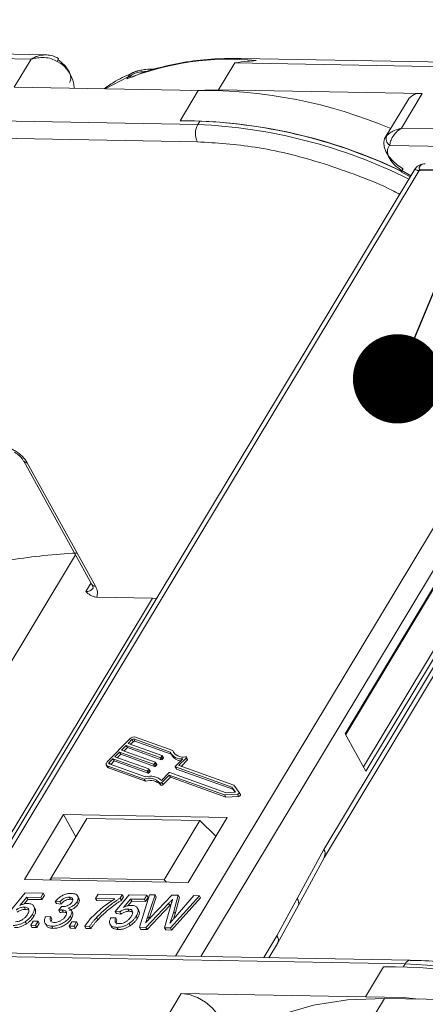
# Model space of a CAD drawing. Header units: millimetres. Extents: x 8853 to 11418, y 45 to 1005.
# Tile 106 of 256: x 9575 to 9598, y 795 to 850. Entities that reach past the tile are written whole.
import ezdxf

# ---------------------------------------------------------------- set-up
doc = ezdxf.new("R2010")
doc.units = ezdxf.units.MM
doc.styles.get("Standard").update_dxf_attribs({"font": '仿宋_GB2312_0.TTF', "width": 0.8})
doc.dimstyles.new('ISO-25.1', dxfattribs={"dimtxt": 6, "dimasz": 5, "dimexe": 3.5, "dimexo": 0.625, "dimgap": 1.5, "dimtad": 1, "dimtoh": 1, "dimdsep": 46, "dimtxsty": 'Standard', "dimcen": 2.5, "dimadec": 0, "dimazin": 0, "dimtfac": 1, "dimtmove": 0, "dimatfit": 3, "dimfxl": 0, "dimarcsym": 0})

msp = doc.modelspace()

# ---------------------------------------------------------------- linework, layer by layer
at = {"color": 7, "linetype": 'Continuous', "lineweight": 15}
for p, q in [((9576.287, 848.142), (9547.752, 848.666)), ((9547.394, 848.419), (9575.476, 847.904)), ((9575.476, 847.904), (9574.53, 846.333)), ((9585.982, 846.184), (9586.892, 847.695)), ((9586.892, 847.695), (9614.974, 847.18)), ((9615.785, 847.418), (9587.249, 847.941)), ((9582.394, 847.346), (9582.366, 847.347)), ((9580.911, 846.917), (9579.628, 846.239)), ((9580.838, 846.797), (9580.911, 846.917)), ((9580.987, 846.86), (9581.034, 846.939)), ((9574.53, 846.333), (9584.844, 846.144)), ((9584.844, 846.144), (9583.825, 844.452)), ((9584.441, 846.151), (9585.982, 846.184)), ((9585.982, 846.184), (9597.398, 845.974)), ((9596.234, 844.041), (9597.398, 845.974)), ((9596.601, 845.631), (9595.327, 843.516)), ((9584.818, 844.25), (9556.736, 844.765)), ((9584.927, 844.431), (9583.825, 844.452)), ((9584.927, 844.431), (9584.818, 844.25)), ((9624.315, 843.526), (9596.234, 844.041)), ((9584.8, 843.273), (9568.117, 843.579)), ((9595.415, 843.628), (9595.327, 843.516)), ((9601.408, 842.968), (9595.581, 843.075)), ((9597.495, 842.033), (9597.562, 842.039)), ((9596.987, 841.742), (9570.593, 797.911)), ((9597.235, 841.663), (9570.885, 797.906)), ((9596.225, 841.598), (9596.724, 841.305)), ((9596.262, 841.668), (9596.765, 841.373)), ((9600.48, 841.604), (9597.235, 841.663)), ((9600.525, 841.664), (9597.28, 841.723)), ((9583.58, 797.673), (9609.931, 841.43)), ((9611.312, 841.355), (9584.991, 797.647)), ((9593.079, 810.123), (9608.892, 836.38)), ((9593.108, 810.072), (9608.898, 836.293)), ((9609.841, 834.412), (9594.101, 808.275)), ((9610.048, 834.29), (9594.236, 808.032)), ((9591.878, 803.646), (9609.911, 833.592)), ((9591.913, 803.214), (9609.946, 833.159)), ((9575.065, 825.391), (9578.888, 818.479)), ((9575.261, 825.298), (9579.084, 818.386)), ((9564.042, 797.028), (9577.965, 820.148)), ((9578.838, 818.57), (9578.549, 818.091)), ((9579.156, 817.774), (9582.287, 817.716)), ((9582.287, 817.716), (9570.363, 797.916)), ((9582.508, 817.697), (9582.287, 817.716)), ((9594.236, 808.032), (9593.079, 810.123)), ((9581.021, 809.831), (9579.747, 808.544)), ((9581.125, 809.793), (9580.913, 809.579)), ((9580.913, 809.579), (9582.812, 808.899)), ((9581.054, 809.529), (9581.194, 809.67)), ((9581.194, 809.67), (9581.125, 809.793)), ((9583.276, 809.096), (9581.231, 809.828)), ((9581.231, 809.828), (9581.299, 809.705)), ((9581.299, 809.705), (9583.331, 808.977)), ((9583.415, 809.191), (9581.337, 809.935)), ((9580.436, 809.096), (9580.17, 808.828)), ((9580.311, 808.778), (9580.504, 808.973)), ((9582.335, 808.416), (9580.436, 809.096)), ((9580.504, 808.973), (9580.436, 809.096)), ((9580.504, 808.973), (9582.403, 808.293)), ((9580.807, 809.472), (9580.542, 809.204)), ((9580.542, 809.204), (9582.441, 808.523)), ((9580.682, 809.153), (9580.875, 809.348)), ((9582.706, 808.791), (9580.807, 809.472)), ((9580.875, 809.348), (9580.807, 809.472)), ((9580.875, 809.348), (9582.774, 808.668)), ((9583.312, 809.011), (9583.38, 808.888)), ((9583.415, 809.191), (9583.483, 809.068)), ((9583.483, 809.068), (9583.494, 809.031)), ((9579.851, 808.435), (9581.896, 807.702)), ((9580.064, 808.721), (9579.852, 808.507)), ((9579.852, 808.507), (9579.902, 808.416)), ((9579.939, 808.403), (9580.132, 808.598)), ((9581.963, 808.041), (9580.064, 808.721)), ((9580.132, 808.598), (9580.064, 808.721)), ((9580.132, 808.598), (9582.032, 807.918)), ((9580.17, 808.828), (9582.069, 808.148)), ((9582.403, 808.293), (9582.335, 808.416)), ((9582.44, 808.487), (9582.387, 808.434)), ((9582.456, 808.31), (9582.387, 808.434)), ((9582.509, 808.364), (9582.44, 808.487)), ((9582.518, 808.393), (9582.45, 808.516)), ((9582.774, 808.668), (9582.706, 808.791)), ((9582.812, 808.862), (9582.759, 808.809)), ((9582.827, 808.685), (9582.759, 808.809)), ((9582.88, 808.739), (9582.812, 808.862)), ((9582.89, 808.768), (9582.821, 808.891)), ((9582.827, 808.685), (9582.88, 808.739)), ((9583.566, 808.302), (9583.976, 808.716)), ((9583.777, 808.372), (9584.161, 808.759)), ((9584.229, 808.636), (9583.891, 808.294)), ((9584.161, 808.759), (9584.229, 808.636)), ((9584.248, 808.694), (9584.179, 808.818)), ((9579.691, 808.37), (9579.759, 808.247)), ((9579.745, 808.327), (9581.823, 807.583)), ((9579.813, 808.204), (9579.745, 808.327)), ((9581.891, 807.46), (9579.813, 808.204)), ((9582.032, 807.918), (9581.963, 808.041)), ((9582.069, 808.112), (9582.016, 808.058)), ((9582.084, 807.935), (9582.016, 808.058)), ((9582.069, 808.112), (9582.137, 807.989)), ((9582.147, 808.018), (9582.078, 808.141)), ((9582.084, 807.935), (9582.137, 807.989)), ((9582.456, 808.31), (9582.509, 808.364)), ((9582.784, 807.512), (9583.194, 807.927)), ((9583.247, 807.944), (9586.404, 806.813)), ((9583.557, 808.273), (9583.625, 808.149)), ((9586.722, 807.135), (9583.566, 808.266)), ((9583.634, 808.142), (9583.566, 808.266)), ((9583.634, 808.142), (9586.79, 807.012)), ((9586.849, 807.235), (9583.776, 808.335)), ((9583.777, 808.372), (9583.802, 808.326)), ((9581.823, 807.583), (9581.891, 807.46)), ((9582.686, 807.373), (9582.755, 807.249)), ((9582.809, 807.394), (9583.22, 807.809)), ((9582.877, 807.271), (9582.809, 807.394)), ((9583.288, 807.685), (9582.877, 807.271)), ((9583.22, 807.809), (9586.319, 806.699)), ((9583.22, 807.809), (9583.288, 807.685)), ((9586.387, 806.575), (9583.288, 807.685)), ((9586.404, 806.813), (9586.933, 806.842)), ((9586.933, 806.842), (9586.722, 807.135)), ((9586.79, 807.012), (9586.722, 807.135)), ((9586.79, 807.012), (9586.913, 806.841)), ((9586.849, 807.235), (9587.136, 806.836)), ((9587.206, 806.71), (9587.138, 806.833)), ((9586.319, 806.699), (9587.038, 806.737)), ((9586.319, 806.699), (9586.387, 806.575)), ((9587.107, 806.614), (9586.387, 806.575)), ((9587.038, 806.737), (9587.107, 806.614)), ((9575.111, 801.964), (9577.295, 805.59)), ((9576.595, 802.059), (9578.596, 805.383)), ((9577.295, 805.59), (9586.464, 805.422)), ((9577.977, 804.355), (9577.295, 805.59)), ((9578.596, 805.383), (9584.944, 805.266)), ((9584.944, 805.266), (9582.942, 801.943)), ((9586.464, 805.422), (9584.28, 801.796)), ((9585.838, 804.382), (9584.944, 805.266)), ((9590.384, 800.889), (9591.878, 803.646)), ((9590.456, 800.524), (9591.913, 803.213)), ((9584.28, 801.796), (9575.111, 801.964)), ((9576.522, 801.938), (9576.595, 802.059)), ((9576.605, 801.937), (9576.595, 802.059)), ((9576.595, 802.059), (9582.942, 801.943)), ((9582.942, 801.943), (9583.068, 801.818)), ((9574.376, 800.281), (9575.153, 801.207)), ((9575.235, 800.97), (9574.844, 800.503)), ((9575.303, 800.847), (9575.089, 800.591)), ((9575.153, 801.207), (9576.157, 801.188)), ((9576.017, 800.956), (9575.235, 800.97)), ((9575.303, 800.847), (9575.235, 800.97)), ((9576.085, 800.832), (9575.303, 800.847)), ((9576.157, 801.188), (9576.017, 800.956)), ((9576.085, 800.832), (9576.017, 800.956)), ((9576.225, 801.065), (9576.085, 800.832)), ((9576.225, 801.065), (9576.157, 801.188)), ((9576.833, 800.729), (9577.09, 800.701)), ((9576.833, 800.729), (9576.901, 800.606)), ((9577.158, 800.578), (9577.09, 800.701)), ((9577.682, 800.85), (9577.614, 800.973)), ((9578.124, 800.587), (9578.056, 800.711)), ((9578.155, 800.912), (9578.087, 801.035)), ((9579.094, 800.899), (9579.234, 801.132)), ((9580.179, 800.879), (9579.094, 800.899)), ((9579.162, 800.776), (9579.094, 800.899)), ((9580.007, 800.76), (9579.162, 800.776)), ((9579.234, 801.132), (9580.59, 801.107)), ((9580.189, 800.174), (9580.966, 801.1)), ((9580.59, 801.107), (9580.477, 800.919)), ((9580.545, 800.795), (9580.477, 800.919)), ((9580.658, 800.983), (9580.545, 800.795)), ((9580.658, 800.983), (9580.59, 801.107)), ((9581.048, 800.863), (9580.657, 800.396)), ((9581.116, 800.74), (9580.902, 800.484)), ((9580.966, 801.1), (9581.97, 801.082)), ((9581.83, 800.849), (9581.048, 800.863)), ((9581.116, 800.74), (9581.048, 800.863)), ((9581.898, 800.726), (9581.116, 800.74)), ((9581.557, 799.28), (9582.116, 801.102)), ((9581.97, 801.082), (9581.83, 800.849)), ((9581.898, 800.726), (9581.83, 800.849)), ((9582.038, 800.958), (9581.898, 800.726)), ((9582.038, 800.958), (9581.97, 801.082)), ((9582.424, 801.097), (9582.02, 799.899)), ((9582.492, 800.973), (9582.088, 799.775)), ((9582.116, 801.102), (9582.424, 801.097)), ((9582.198, 799.85), (9583.361, 801.08)), ((9582.492, 800.973), (9582.424, 801.097)), ((9584.91, 801.051), (9583.285, 799.248)), ((9584.978, 800.928), (9583.353, 799.124)), ((9583.361, 801.08), (9583.72, 801.073)), ((9583.72, 801.073), (9583.476, 800.159)), ((9583.789, 800.949), (9583.544, 800.036)), ((9583.575, 799.877), (9584.602, 801.057)), ((9583.789, 800.949), (9583.72, 801.073)), ((9584.602, 801.057), (9584.91, 801.051)), ((9584.978, 800.928), (9584.91, 801.051)), ((9589.258, 798.811), (9590.384, 800.889)), ((9575.162, 800.285), (9575.093, 800.409)), ((9575.704, 800.323), (9575.635, 800.446)), ((9577.158, 800.578), (9576.901, 800.606)), ((9577.024, 800.232), (9577.178, 800.441)), ((9577.093, 800.109), (9577.024, 800.232)), ((9577.283, 800.13), (9577.215, 800.254)), ((9577.809, 800.097), (9577.741, 800.22)), ((9580.446, 800.146), (9580.189, 800.174)), ((9580.257, 800.051), (9580.189, 800.174)), ((9580.515, 800.023), (9580.446, 800.146)), ((9580.975, 800.179), (9580.906, 800.302)), ((9581.517, 800.216), (9581.449, 800.339)), ((9583.185, 800.621), (9581.91, 799.273)), ((9583.253, 800.498), (9581.978, 799.15)), ((9582.957, 799.254), (9583.349, 800.648)), ((9583.185, 800.621), (9583.253, 800.498)), ((9583.544, 800.036), (9583.476, 800.159)), ((9589.293, 798.378), (9590.456, 800.524)), ((9575.144, 799.596), (9575.212, 799.473)), ((9575.455, 799.392), (9575.595, 799.624)), ((9575.63, 799.895), (9575.562, 800.018)), ((9575.595, 799.624), (9575.866, 799.619)), ((9575.866, 799.619), (9575.726, 799.387)), ((9575.866, 799.619), (9575.934, 799.496)), ((9576.287, 799.87), (9576.573, 799.888)), ((9576.641, 799.765), (9576.573, 799.888)), ((9576.641, 799.765), (9576.616, 799.645)), ((9577.617, 799.352), (9577.757, 799.584)), ((9577.747, 799.779), (9577.678, 799.902)), ((9577.757, 799.584), (9578.029, 799.579)), ((9578.029, 799.579), (9577.889, 799.347)), ((9578.097, 799.456), (9578.029, 799.579)), ((9579.212, 799.699), (9579.143, 799.822)), ((9579.938, 799.803), (9580.223, 799.821)), ((9580.292, 799.698), (9580.223, 799.821)), ((9580.515, 800.023), (9580.257, 800.051)), ((9581.375, 799.912), (9581.443, 799.788)), ((9582.088, 799.775), (9582.02, 799.899)), ((9582.088, 799.775), (9582.066, 799.71)), ((9575.726, 799.387), (9575.455, 799.392)), ((9575.523, 799.268), (9575.455, 799.392)), ((9575.794, 799.263), (9575.523, 799.268)), ((9575.794, 799.263), (9575.726, 799.387)), ((9575.934, 799.496), (9575.794, 799.263)), ((9576.266, 799.506), (9576.334, 799.382)), ((9576.706, 799.223), (9576.638, 799.346)), ((9577.889, 799.347), (9577.617, 799.352)), ((9577.686, 799.228), (9577.617, 799.352)), ((9577.957, 799.223), (9577.686, 799.228)), ((9577.889, 799.347), (9577.957, 799.223)), ((9578.097, 799.456), (9577.957, 799.223)), ((9578.753, 799.331), (9578.482, 799.336)), ((9578.55, 799.213), (9578.482, 799.336)), ((9578.821, 799.208), (9578.55, 799.213)), ((9578.821, 799.208), (9578.753, 799.331)), ((9579.91, 799.437), (9579.979, 799.313)), ((9580.356, 799.156), (9580.288, 799.279)), ((9581.025, 799.366), (9580.957, 799.49)), ((9581.91, 799.273), (9581.557, 799.28)), ((9581.625, 799.156), (9581.557, 799.28)), ((9581.978, 799.15), (9581.625, 799.156)), ((9581.978, 799.15), (9581.91, 799.273)), ((9583.285, 799.248), (9582.957, 799.254)), ((9583.025, 799.131), (9582.957, 799.254)), ((9583.353, 799.124), (9583.025, 799.131)), ((9583.353, 799.124), (9583.285, 799.248)), ((9589.258, 798.811), (9588.518, 797.583)), ((9596.725, 797.432), (9568.288, 797.954)), ((9588.81, 797.577), (9589.293, 798.378)), ((9568.357, 797.75), (9596.439, 797.235)), ((9595.229, 797.074), (9594.21, 795.382)), ((9596.439, 797.235), (9596.347, 797.081)), ((9583.895, 795.571), (9582.949, 794)), ((9594.21, 795.382), (9583.895, 795.571)), ((9594.365, 793.79), (9595.275, 795.301)), ((9595.275, 795.301), (9606.691, 795.092))]:
    msp.add_line(p, q, dxfattribs=at)
at = {"color": 7, "linetype": 'Continuous', "lineweight": 15, "flags": 128}
for points in [[(9595.327, 843.516), (9595.293, 843.45), (9595.242, 843.233), (9595.264, 842.988), (9595.358, 842.726), (9595.52, 842.459), (9595.742, 842.2), (9596.014, 841.96), (9596.323, 841.752)], [(9579.745, 808.327), (9579.717, 808.341), (9579.697, 808.361), (9579.685, 808.386), (9579.681, 808.414), (9579.685, 808.446), (9579.698, 808.479), (9579.719, 808.512), (9579.747, 808.544)], [(9579.852, 808.507), (9579.843, 808.496), (9579.836, 808.485), (9579.831, 808.474), (9579.83, 808.463), (9579.831, 808.454), (9579.835, 808.446), (9579.842, 808.439), (9579.851, 808.435)], [(9582.441, 808.523), (9582.445, 808.521), (9582.449, 808.518), (9582.451, 808.514), (9582.452, 808.509), (9582.451, 808.504), (9582.449, 808.498), (9582.445, 808.493), (9582.44, 808.487)], [(9582.812, 808.899), (9582.817, 808.896), (9582.82, 808.893), (9582.822, 808.889), (9582.823, 808.884), (9582.822, 808.879), (9582.82, 808.873), (9582.817, 808.868), (9582.812, 808.862)], [(9584.134, 808.835), (9584.15, 808.834), (9584.164, 808.831), (9584.175, 808.824), (9584.181, 808.814), (9584.183, 808.801), (9584.18, 808.788), (9584.172, 808.773), (9584.161, 808.759)], [(9582.069, 808.148), (9582.074, 808.146), (9582.077, 808.143), (9582.079, 808.138), (9582.08, 808.134), (9582.079, 808.128), (9582.077, 808.123), (9582.074, 808.117), (9582.069, 808.112)], [(9583.566, 808.266), (9583.561, 808.268), (9583.558, 808.271), (9583.555, 808.275), (9583.555, 808.28), (9583.556, 808.285), (9583.558, 808.291), (9583.561, 808.297), (9583.566, 808.302)], [(9583.776, 808.335), (9583.772, 808.338), (9583.768, 808.341), (9583.766, 808.345), (9583.766, 808.35), (9583.766, 808.355), (9583.769, 808.361), (9583.772, 808.366), (9583.777, 808.372)], [(9582.809, 807.394), (9582.794, 807.381), (9582.777, 807.371), (9582.758, 807.362), (9582.74, 807.358), (9582.722, 807.356), (9582.707, 807.358), (9582.695, 807.364), (9582.686, 807.373)], [(9582.877, 807.271), (9582.863, 807.258), (9582.845, 807.247), (9582.827, 807.239), (9582.808, 807.234), (9582.791, 807.233), (9582.775, 807.235), (9582.763, 807.24), (9582.755, 807.249)], [(9587.136, 806.836), (9587.141, 806.823), (9587.14, 806.808), (9587.132, 806.791), (9587.119, 806.775), (9587.102, 806.76), (9587.081, 806.749), (9587.059, 806.741), (9587.038, 806.737)], [(9587.206, 806.71), (9587.209, 806.7), (9587.208, 806.684), (9587.2, 806.668), (9587.187, 806.652), (9587.17, 806.637), (9587.149, 806.625), (9587.128, 806.617), (9587.107, 806.614)], [(9586.058, 793.445), (9586.143, 793.712), (9586.101, 794.052), (9585.925, 794.416), (9585.632, 794.773), (9585.246, 795.092), (9584.802, 795.345), (9584.338, 795.509), (9583.895, 795.571)], [(9595.275, 795.301), (9593.211, 795.227), (9591.303, 794.93), (9589.577, 794.413), (9588.058, 793.683), (9586.769, 792.753), (9585.729, 791.634), (9585.307, 791.01)], [(9594.21, 795.382), (9596.343, 795.343), (9597.216, 795.265)]]:
    msp.add_lwpolyline(points, dxfattribs=at)
at = {"color": 7, "linetype": 'Continuous', "lineweight": 15}
for centre, radius, start, end in [((9576.17, 848.292), 0.925, 326.0633, 337.3355), ((9576.134, 846.207), 1.762, 2.0744, 62.8877), ((9586.583, 832.408), 15.493, 84.4292, 111.7659), ((9587.249, 847.615), 0.327, 89.8951, 127.1291), ((9581.022, 846.645), 0.295, 87.6719, 112.1957), ((9585.133, 819.177), 26.968, 67.0935, 90.6124), ((9597.288, 845.134), 0.848, 82.5057, 144.0767), ((9583.882, 816.013), 28.438, 64.2332, 90.1132), ((9585.752, 843.744), 1.062, 151.5519, 206.3409), ((9583.45, 814.551), 29.73, 63.6325, 87.3632), ((9583.722, 815.462), 28.995, 64.4249, 87.6176), ((9595.811, 843.446), 0.436, 155.3078, 238.1517), ((9594.526, 842.777), 2.069, 325.2523, 330.3123), ((9596.602, 841.447), 0.406, 146.9839, 158.2086), ((9597.528, 841.489), 0.34, 136.6181, 149.3189), ((9575.238, 825.503), 0.206, 211.8422, 276.3228), ((9579.755, 785.926), 34.357, 92.8964, 98.9931), ((9579.066, 818.603), 0.217, 214.6412, 274.5718), ((9578.599, 818.525), 0.437, 263.4133, 322.2902), ((9581.272, 809.601), 0.34, 78.9635, 137.5954), ((9581.209, 809.717), 0.113, 78.9635, 137.5954), ((9581.277, 809.593), 0.113, 78.9635, 137.5954), ((9583.877, 809.369), 0.661, 204.4897, 278.6162), ((9583.978, 809.425), 0.61, 202.5352, 284.7309), ((9582.346, 808.472), 0.0567, 258.9635, 317.5954), ((9582.494, 808.385), 0.0259, 306.0985, 18.2971), ((9582.717, 808.847), 0.0567, 258.9635, 317.5954), ((9582.785, 808.724), 0.0567, 258.9635, 317.5954), ((9582.865, 808.76), 0.0259, 306.0985, 18.2971), ((9583.91, 809.235), 0.633, 213.2191, 265.8589), ((9584.198, 808.678), 0.0518, 306.1335, 18.2621), ((9579.841, 808.294), 0.0947, 210.1351, 252.8102), ((9581.974, 808.097), 0.0567, 258.9635, 317.5954), ((9582.042, 807.973), 0.0567, 258.9635, 317.5954), ((9582.122, 808.009), 0.0259, 306.0985, 18.2971), ((9582.414, 808.348), 0.0567, 258.9635, 317.5954), ((9583.236, 807.888), 0.0567, 78.9635, 137.5954), ((9583.638, 808.157), 0.0158, 210.1351, 252.8102), ((9582.1, 806.845), 0.788, 41.9984, 110.6072), ((9582.169, 806.722), 0.788, 41.9984, 110.6072), ((9582.171, 806.812), 0.931, 48.7648, 107.1347), ((9591.539, 803.401), 0.418, 333.0118, 35.868), ((9590.108, 800.646), 0.368, 340.6743, 41.4342), ((9588.924, 798.567), 0.414, 333.0028, 36.2022), ((9596.742, 797.102), 0.33, 92.3225, 156.2664), ((9595.525, 770.254), 26.821, 67.9389, 90.6329), ((9595.278, 768.725), 28.533, 67.6742, 87.6669)]:
    msp.add_arc(centre, radius, start, end, dxfattribs=at)
for points, knots in [([(9575.476, 847.904), (9575.6, 847.97), (9575.848, 848.103), (9576.116, 848.129), (9576.251, 848.142)], [0, 0, 0, 0, 0.501249, 1, 1, 1, 1]), ([(9577.023, 847.935), (9576.877, 848.007), (9576.642, 848.122), (9576.385, 848.137), (9576.289, 848.142)], [0, 0, 0, 0, 0.623427, 1, 1, 1, 1]), ([(9576.937, 847.775), (9576.835, 847.829), (9576.609, 847.946), (9576.096, 848.026), (9575.719, 847.952), (9575.476, 847.904)], [0, 0, 0, 0, 0.227067, 0.501595, 1, 1, 1, 1]), ([(9587.252, 847.935), (9586.753, 847.936), (9585.697, 847.937), (9584.173, 847.769), (9582.689, 847.45), (9581.668, 847.151), (9581.187, 846.916), (9581.124, 846.886)], [0, 0, 0, 0, 0.219947, 0.465711, 0.713304, 0.962915, 1, 1, 1, 1]), ([(9586.892, 847.695), (9586.9, 847.696), (9587.135, 847.728), (9587.531, 847.778), (9587.924, 847.813), (9588.087, 847.828)], [0, 0, 0, 0, 0.02044, 0.595757, 1, 1, 1, 1]), ([(9577.625, 846.592), (9577.649, 846.637), (9577.695, 846.727), (9577.704, 846.891), (9577.672, 847.068), (9577.611, 847.192), (9577.581, 847.254)], [0, 0, 0, 0, 0.250113, 0.500005, 0.750113, 1, 1, 1, 1]), ([(9581.246, 847.16), (9580.891, 847.007), (9580.288, 846.748), (9579.782, 846.388), (9579.574, 846.24)], [0, 0, 0, 0, 0.5882226, 1, 1, 1, 1]), ([(9580.911, 846.917), (9580.949, 846.966), (9581.029, 847.069), (9581.225, 847.172), (9581.384, 847.229), (9581.473, 847.244), (9581.492, 847.247)], [0, 0, 0, 0, 0.299181, 0.627004, 0.92065, 1, 1, 1, 1]), ([(9581.034, 846.939), (9581.04, 846.948), (9581.053, 846.967), (9581.092, 847.004), (9581.176, 847.06), (9581.36, 847.135), (9581.664, 847.204), (9581.894, 847.21), (9582.031, 847.213)], [0, 0, 0, 0, 0.033462, 0.06808, 0.146375, 0.290973, 0.580792, 1, 1, 1, 1]), ([(9582.366, 847.347), (9582.218, 847.342), (9581.991, 847.336), (9581.606, 847.287), (9581.397, 847.224), (9581.286, 847.191)], [0, 0, 0, 0, 0.470382, 0.719422, 1, 1, 1, 1]), ([(9595.415, 843.628), (9595.461, 843.669), (9595.553, 843.751), (9595.816, 843.913), (9596.067, 843.99), (9596.234, 844.041)], [0, 0, 0, 0, 0.250684, 0.500439, 1, 1, 1, 1]), ([(9596.234, 844.041), (9596.128, 843.963), (9595.947, 843.829), (9595.742, 843.565), (9595.61, 843.303), (9595.59, 843.148), (9595.581, 843.075)], [0, 0, 0, 0, 0.2927896, 0.5008698, 0.7654034, 1, 1, 1, 1]), ([(9596.135, 840.327), (9595.92, 840.443), (9595.085, 840.891), (9593.574, 841.466), (9591.078, 842.335), (9588.066, 843.065), (9585.867, 843.205), (9584.8, 843.273)], [0, 0, 0, 0, 0.057242, 0.221839, 0.386472, 0.702157, 1, 1, 1, 1]), ([(9595.567, 842.342), (9595.533, 842.413), (9595.464, 842.557), (9595.441, 842.757), (9595.471, 842.938), (9595.544, 843.029), (9595.581, 843.075)], [0, 0, 0, 0, 0.250098, 0.500005, 0.750098, 1, 1, 1, 1]), ([(9595.567, 842.342), (9595.606, 842.28), (9595.683, 842.155), (9595.848, 841.975), (9596.041, 841.808), (9596.188, 841.715), (9596.262, 841.668)], [0, 0, 0, 0, 0.249887, 0.499995, 0.749887, 1, 1, 1, 1]), ([(9597.495, 842.033), (9597.42, 842.02), (9597.282, 841.996), (9597.106, 841.897), (9597.031, 841.799), (9596.987, 841.742)], [0, 0, 0, 0, 0.3371786, 0.6161422, 1, 1, 1, 1]), ([(9597.28, 841.723), (9597.274, 841.724), (9597.262, 841.725), (9597.242, 841.734), (9597.218, 841.771), (9597.232, 841.854), (9597.291, 841.951), (9597.397, 842.024), (9597.509, 842.035), (9597.562, 842.039)], [0, 0, 0, 0, 0.018325, 0.038853, 0.090677, 0.251124, 0.500064, 0.763891, 1, 1, 1, 1]), ([(9597.235, 841.663), (9597.211, 841.664), (9597.159, 841.667), (9597.086, 841.685), (9597.004, 841.724), (9596.995, 841.734), (9596.989, 841.741)], [0, 0, 0, 0, 0.121457, 0.256772, 0.511771, 1, 1, 1, 1]), ([(9573.691, 826.244), (9573.831, 826.229), (9574.047, 826.206), (9574.357, 826.086), (9574.591, 825.963), (9574.81, 825.813), (9575.061, 825.595), (9575.182, 825.415), (9575.261, 825.298)], [0, 0, 0, 0, 0.2394429, 0.3696073, 0.4999999, 0.6301644, 0.7605571, 1, 1, 1, 1]), ([(9574.548, 825.891), (9574.644, 825.826), (9574.777, 825.736), (9574.925, 825.588), (9575.012, 825.483), (9575.047, 825.418), (9575.061, 825.393)], [0, 0, 0, 0, 0.423553, 0.587865, 0.842758, 1, 1, 1, 1]), ([(9578.884, 818.481), (9578.893, 818.466), (9578.927, 818.41), (9578.948, 818.335), (9578.951, 818.27), (9578.954, 818.265), (9578.943, 818.26), (9578.94, 818.258)], [0, 0, 0, 0, 0.08898, 0.335268, 0.588137, 0.891032, 1, 1, 1, 1]), ([(9578.549, 818.091), (9578.625, 818.017), (9578.742, 817.903), (9578.952, 817.795), (9579.091, 817.781), (9579.156, 817.774)], [0, 0, 0, 0, 0.49893, 0.767478, 1, 1, 1, 1]), ([(9576.833, 800.729), (9576.905, 800.809), (9577.026, 800.941), (9577.264, 801.084), (9577.481, 801.163), (9577.636, 801.183), (9577.716, 801.183), (9577.731, 801.183)], [0, 0, 0, 0, 0.317224, 0.527348, 0.737548, 0.948132, 1, 1, 1, 1]), ([(9577.614, 800.973), (9577.564, 800.971), (9577.476, 800.966), (9577.34, 800.914), (9577.215, 800.836), (9577.137, 800.759), (9577.097, 800.71), (9577.09, 800.701)], [0, 0, 0, 0, 0.26847, 0.468995, 0.669856, 0.940289, 1, 1, 1, 1]), ([(9577.682, 800.85), (9577.632, 800.847), (9577.545, 800.843), (9577.408, 800.791), (9577.283, 800.713), (9577.205, 800.635), (9577.165, 800.586), (9577.158, 800.578)], [0, 0, 0, 0, 0.26847, 0.468995, 0.669856, 0.940289, 1, 1, 1, 1]), ([(9577.216, 800.438), (9577.288, 800.443), (9577.399, 800.451), (9577.551, 800.505), (9577.651, 800.563), (9577.729, 800.632), (9577.762, 800.682), (9577.78, 800.708)], [0, 0, 0, 0, 0.355638, 0.546568, 0.693978, 0.841492, 1, 1, 1, 1]), ([(9578.056, 800.711), (9578.027, 800.67), (9577.964, 800.581), (9577.812, 800.465), (9577.665, 800.393), (9577.58, 800.366), (9577.55, 800.357)], [0, 0, 0, 0, 0.263792, 0.581099, 0.854542, 1, 1, 1, 1]), ([(9577.78, 800.708), (9577.797, 800.743), (9577.83, 800.809), (9577.813, 800.889), (9577.762, 800.944), (9577.691, 800.969), (9577.635, 800.972), (9577.614, 800.973)], [0, 0, 0, 0, 0.241872, 0.466389, 0.6563, 0.86642, 1, 1, 1, 1]), ([(9577.817, 800.819), (9577.795, 800.829), (9577.756, 800.847), (9577.704, 800.849), (9577.682, 800.85)], [0, 0, 0, 0, 0.579615, 1, 1, 1, 1]), ([(9577.731, 801.183), (9577.821, 801.172), (9577.968, 801.154), (9578.095, 801.048), (9578.13, 800.921), (9578.106, 800.802), (9578.067, 800.732), (9578.056, 800.711)], [0, 0, 0, 0, 0.31604, 0.521255, 0.727841, 0.918246, 1, 1, 1, 1]), ([(9578.153, 800.911), (9578.169, 800.873), (9578.201, 800.797), (9578.174, 800.678), (9578.135, 800.608), (9578.124, 800.587)], [0, 0, 0, 0, 0.41778, 0.825107, 1, 1, 1, 1]), ([(9578.482, 799.336), (9578.538, 799.417), (9578.701, 799.652), (9579.049, 800.021), (9579.553, 800.47), (9579.954, 800.732), (9580.179, 800.879)], [0, 0, 0, 0, 0.141221, 0.412473, 0.671456, 1, 1, 1, 1]), ([(9580.477, 800.919), (9580.428, 800.888), (9580.33, 800.828), (9580.139, 800.696), (9579.907, 800.521), (9579.637, 800.3), (9579.378, 800.067), (9579.222, 799.904), (9579.143, 799.822)], [0, 0, 0, 0, 0.096269, 0.192865, 0.391303, 0.591, 0.794748, 1, 1, 1, 1]), ([(9580.545, 800.795), (9580.496, 800.765), (9580.398, 800.704), (9580.207, 800.572), (9579.975, 800.398), (9579.705, 800.176), (9579.447, 799.943), (9579.29, 799.781), (9579.212, 799.699)], [0, 0, 0, 0, 0.096269, 0.192865, 0.391303, 0.591, 0.794748, 1, 1, 1, 1]), ([(9583.185, 800.621), (9583.203, 800.641), (9583.241, 800.68), (9583.296, 800.739), (9583.352, 800.798), (9583.389, 800.838), (9583.408, 800.857)], [0, 0, 0, 0, 0.249999, 0.4999982, 0.7499954, 1, 1, 1, 1]), ([(9583.408, 800.857), (9583.405, 800.847), (9583.399, 800.828), (9583.389, 800.789), (9583.376, 800.744), (9583.362, 800.694), (9583.353, 800.663), (9583.349, 800.648)], [0, 0, 0, 0, 0.139865, 0.279703, 0.559326, 0.779667, 1, 1, 1, 1]), ([(9575.093, 800.409), (9575.062, 800.408), (9574.998, 800.407), (9574.898, 800.388), (9574.801, 800.35), (9574.727, 800.313), (9574.671, 800.279), (9574.646, 800.262), (9574.633, 800.253)], [0, 0, 0, 0, 0.215669, 0.438311, 0.626337, 0.821904, 0.910592, 1, 1, 1, 1]), ([(9575.162, 800.285), (9575.13, 800.285), (9575.066, 800.284), (9574.967, 800.264), (9574.869, 800.227), (9574.795, 800.19), (9574.739, 800.156), (9574.714, 800.138), (9574.702, 800.129)], [0, 0, 0, 0, 0.215669, 0.438311, 0.626337, 0.821904, 0.910592, 1, 1, 1, 1]), ([(9574.844, 800.503), (9574.87, 800.514), (9574.921, 800.537), (9575.01, 800.57), (9575.11, 800.599), (9575.196, 800.612), (9575.257, 800.617), (9575.282, 800.617), (9575.294, 800.617)], [0, 0, 0, 0, 0.1682768, 0.3375977, 0.5743874, 0.8180629, 0.9087982, 1, 1, 1, 1]), ([(9575.282, 800.009), (9575.313, 800.067), (9575.363, 800.162), (9575.362, 800.281), (9575.315, 800.357), (9575.22, 800.4), (9575.138, 800.406), (9575.093, 800.409)], [0, 0, 0, 0, 0.283054, 0.463078, 0.644303, 0.80492, 1, 1, 1, 1]), ([(9575.346, 800.243), (9575.329, 800.253), (9575.279, 800.28), (9575.208, 800.283), (9575.162, 800.285)], [0, 0, 0, 0, 0.357746, 1, 1, 1, 1]), ([(9575.294, 800.617), (9575.37, 800.608), (9575.51, 800.593), (9575.627, 800.484), (9575.677, 800.343), (9575.649, 800.18), (9575.589, 800.067), (9575.562, 800.018)], [0, 0, 0, 0, 0.230657, 0.42536, 0.619117, 0.832995, 1, 1, 1, 1]), ([(9575.697, 800.319), (9575.712, 800.288), (9575.748, 800.208), (9575.717, 800.056), (9575.657, 799.944), (9575.63, 799.895)], [0, 0, 0, 0, 0.273405, 0.681413, 1, 1, 1, 1]), ([(9577.215, 800.254), (9577.203, 800.254), (9577.179, 800.254), (9577.144, 800.251), (9577.113, 800.247), (9577.083, 800.243), (9577.054, 800.238), (9577.034, 800.234), (9577.024, 800.232)], [0, 0, 0, 0, 0.197787, 0.396403, 0.546954, 0.697654, 0.848787, 1, 1, 1, 1]), ([(9577.283, 800.13), (9577.271, 800.13), (9577.247, 800.13), (9577.203, 800.126), (9577.161, 800.121), (9577.122, 800.114), (9577.102, 800.111), (9577.093, 800.109)], [0, 0, 0, 0, 0.197794, 0.396418, 0.697642, 0.848781, 1, 1, 1, 1]), ([(9577.178, 800.441), (9577.181, 800.441), (9577.187, 800.44), (9577.197, 800.439), (9577.206, 800.438), (9577.213, 800.438), (9577.216, 800.438)], [0, 0, 0, 0, 0.250087, 0.500185, 0.75003, 1, 1, 1, 1]), ([(9577.408, 799.909), (9577.429, 799.95), (9577.468, 800.027), (9577.462, 800.128), (9577.412, 800.203), (9577.324, 800.246), (9577.249, 800.251), (9577.215, 800.254)], [0, 0, 0, 0, 0.228302, 0.428376, 0.628316, 0.832201, 1, 1, 1, 1]), ([(9577.456, 800.083), (9577.433, 800.097), (9577.387, 800.125), (9577.318, 800.129), (9577.283, 800.13)], [0, 0, 0, 0, 0.497866, 1, 1, 1, 1]), ([(9577.55, 800.357), (9577.607, 800.336), (9577.714, 800.296), (9577.768, 800.168), (9577.749, 800.033), (9577.701, 799.944), (9577.678, 799.902)], [0, 0, 0, 0, 0.300181, 0.56656, 0.794468, 1, 1, 1, 1]), ([(9578.124, 800.587), (9578.095, 800.547), (9578.032, 800.457), (9577.88, 800.341), (9577.733, 800.27), (9577.648, 800.243), (9577.619, 800.233)], [0, 0, 0, 0, 0.2637922, 0.5810993, 0.8545416, 1, 1, 1, 1]), ([(9580.906, 800.302), (9580.875, 800.302), (9580.811, 800.301), (9580.711, 800.281), (9580.614, 800.244), (9580.54, 800.207), (9580.484, 800.173), (9580.459, 800.155), (9580.446, 800.146)], [0, 0, 0, 0, 0.215669, 0.438311, 0.626337, 0.821904, 0.910592, 1, 1, 1, 1]), ([(9580.975, 800.179), (9580.943, 800.178), (9580.88, 800.177), (9580.78, 800.157), (9580.682, 800.12), (9580.608, 800.083), (9580.553, 800.049), (9580.527, 800.031), (9580.515, 800.023)], [0, 0, 0, 0, 0.2156695, 0.4383106, 0.6263371, 0.8219039, 0.9105916, 1, 1, 1, 1]), ([(9580.657, 800.396), (9580.683, 800.407), (9580.734, 800.43), (9580.823, 800.463), (9580.923, 800.492), (9581.009, 800.506), (9581.07, 800.51), (9581.095, 800.51), (9581.107, 800.51)], [0, 0, 0, 0, 0.1682768, 0.3375977, 0.5743874, 0.8180629, 0.9087982, 1, 1, 1, 1]), ([(9581.095, 799.903), (9581.126, 799.961), (9581.176, 800.055), (9581.175, 800.175), (9581.128, 800.25), (9581.033, 800.294), (9580.951, 800.299), (9580.906, 800.302)], [0, 0, 0, 0, 0.283054, 0.463078, 0.644303, 0.80492, 1, 1, 1, 1]), ([(9581.16, 800.136), (9581.142, 800.146), (9581.092, 800.174), (9581.021, 800.177), (9580.975, 800.179)], [0, 0, 0, 0, 0.357746, 1, 1, 1, 1]), ([(9581.107, 800.51), (9581.183, 800.502), (9581.323, 800.486), (9581.44, 800.377), (9581.49, 800.237), (9581.463, 800.073), (9581.402, 799.961), (9581.375, 799.912)], [0, 0, 0, 0, 0.230657, 0.42536, 0.619117, 0.832995, 1, 1, 1, 1]), ([(9581.51, 800.213), (9581.525, 800.181), (9581.561, 800.101), (9581.53, 799.949), (9581.47, 799.837), (9581.443, 799.788)], [0, 0, 0, 0, 0.2734054, 0.6814125, 1, 1, 1, 1]), ([(9583.476, 800.159), (9583.464, 800.12), (9583.44, 800.041), (9583.392, 799.893), (9583.331, 799.715), (9583.278, 799.575), (9583.252, 799.505)], [0, 0, 0, 0, 0.181184, 0.362387, 0.681107, 1, 1, 1, 1]), ([(9583.329, 800.579), (9583.318, 800.566), (9583.293, 800.539), (9583.267, 800.513), (9583.253, 800.498)], [0, 0, 0, 0, 0.452905, 1, 1, 1, 1]), ([(9575.144, 799.596), (9575.099, 799.568), (9575.006, 799.511), (9574.865, 799.451), (9574.732, 799.411), (9574.627, 799.393), (9574.541, 799.386), (9574.497, 799.386), (9574.475, 799.386)], [0, 0, 0, 0, 0.211748, 0.431084, 0.605762, 0.785965, 0.89257, 1, 1, 1, 1]), ([(9574.602, 799.595), (9574.652, 799.597), (9574.744, 799.601), (9574.893, 799.651), (9575.028, 799.729), (9575.173, 799.849), (9575.24, 799.948), (9575.282, 800.009)], [0, 0, 0, 0, 0.194014, 0.361632, 0.529195, 0.708774, 1, 1, 1, 1]), ([(9575.144, 799.596), (9575.168, 799.612), (9575.215, 799.644), (9575.299, 799.71), (9575.393, 799.796), (9575.471, 799.886), (9575.526, 799.96), (9575.55, 799.999), (9575.562, 800.018)], [0, 0, 0, 0, 0.132054, 0.2650714, 0.5023813, 0.7463351, 0.8728185, 1, 1, 1, 1]), ([(9575.63, 799.895), (9575.618, 799.875), (9575.592, 799.834), (9575.548, 799.775), (9575.5, 799.717), (9575.433, 799.646), (9575.34, 799.561), (9575.255, 799.503), (9575.212, 799.473)], [0, 0, 0, 0, 0.132783, 0.26612, 0.393983, 0.522764, 0.757899, 1, 1, 1, 1]), ([(9576.638, 799.346), (9576.546, 799.356), (9576.387, 799.372), (9576.258, 799.492), (9576.214, 799.639), (9576.243, 799.774), (9576.279, 799.852), (9576.287, 799.87)], [0, 0, 0, 0, 0.292815, 0.5052387, 0.7172681, 0.9372488, 1, 1, 1, 1]), ([(9576.573, 799.888), (9576.556, 799.832), (9576.529, 799.743), (9576.55, 799.639), (9576.617, 799.578), (9576.702, 799.558), (9576.76, 799.556), (9576.774, 799.555)], [0, 0, 0, 0, 0.333295, 0.521794, 0.711762, 0.930457, 1, 1, 1, 1]), ([(9577.678, 799.902), (9577.625, 799.828), (9577.525, 799.69), (9577.289, 799.523), (9577.043, 799.405), (9576.816, 799.35), (9576.688, 799.347), (9576.638, 799.346)], [0, 0, 0, 0, 0.241575, 0.445869, 0.649502, 0.861689, 1, 1, 1, 1]), ([(9577.747, 799.779), (9577.693, 799.704), (9577.594, 799.567), (9577.358, 799.399), (9577.111, 799.281), (9576.885, 799.226), (9576.757, 799.224), (9576.706, 799.223)], [0, 0, 0, 0, 0.241575, 0.445869, 0.649502, 0.861689, 1, 1, 1, 1]), ([(9576.774, 799.555), (9576.823, 799.557), (9576.916, 799.561), (9577.069, 799.612), (9577.208, 799.692), (9577.33, 799.795), (9577.382, 799.871), (9577.408, 799.909)], [0, 0, 0, 0, 0.214413, 0.405726, 0.597111, 0.800946, 1, 1, 1, 1]), ([(9577.799, 800.092), (9577.809, 800.073), (9577.839, 800.021), (9577.815, 799.908), (9577.769, 799.82), (9577.747, 799.779)], [0, 0, 0, 0, 0.22571, 0.632841, 1, 1, 1, 1]), ([(9579.143, 799.822), (9579.108, 799.783), (9579.037, 799.706), (9578.938, 799.585), (9578.842, 799.46), (9578.783, 799.374), (9578.753, 799.331)], [0, 0, 0, 0, 0.241668, 0.483902, 0.741663, 1, 1, 1, 1]), ([(9579.212, 799.699), (9579.176, 799.66), (9579.105, 799.582), (9579.006, 799.461), (9578.91, 799.336), (9578.851, 799.25), (9578.821, 799.208)], [0, 0, 0, 0, 0.241668, 0.483902, 0.741663, 1, 1, 1, 1]), ([(9580.288, 799.279), (9580.195, 799.288), (9580.04, 799.303), (9579.909, 799.415), (9579.863, 799.552), (9579.886, 799.689), (9579.926, 799.775), (9579.938, 799.803)], [0, 0, 0, 0, 0.2912765, 0.4916078, 0.6916926, 0.9016572, 1, 1, 1, 1]), ([(9580.223, 799.821), (9580.205, 799.769), (9580.174, 799.683), (9580.192, 799.579), (9580.251, 799.518), (9580.334, 799.493), (9580.392, 799.49), (9580.415, 799.489)], [0, 0, 0, 0, 0.306815, 0.504842, 0.704528, 0.881597, 1, 1, 1, 1]), ([(9580.292, 799.698), (9580.275, 799.647), (9580.247, 799.563), (9580.248, 799.479), (9580.27, 799.457), (9580.271, 799.456)], [0, 0, 0, 0, 0.5940479, 0.9774636, 1, 1, 1, 1]), ([(9580.415, 799.489), (9580.465, 799.491), (9580.557, 799.494), (9580.706, 799.544), (9580.841, 799.622), (9580.986, 799.742), (9581.054, 799.841), (9581.095, 799.903)], [0, 0, 0, 0, 0.194014, 0.361632, 0.529195, 0.708774, 1, 1, 1, 1]), ([(9581.375, 799.912), (9581.362, 799.891), (9581.337, 799.851), (9581.293, 799.792), (9581.245, 799.734), (9581.178, 799.663), (9581.084, 799.578), (9581, 799.519), (9580.957, 799.49)], [0, 0, 0, 0, 0.132783, 0.26612, 0.393983, 0.522764, 0.757899, 1, 1, 1, 1]), ([(9581.443, 799.788), (9581.431, 799.768), (9581.405, 799.728), (9581.361, 799.668), (9581.313, 799.61), (9581.246, 799.539), (9581.153, 799.454), (9581.068, 799.396), (9581.025, 799.366)], [0, 0, 0, 0, 0.132783, 0.26612, 0.393983, 0.522764, 0.757899, 1, 1, 1, 1]), ([(9582.02, 799.899), (9582.007, 799.859), (9581.986, 799.799), (9581.959, 799.718), (9581.938, 799.655), (9581.917, 799.592), (9581.902, 799.551), (9581.895, 799.53)], [0, 0, 0, 0, 0.3211144, 0.4908357, 0.660557, 0.8302785, 1, 1, 1, 1]), ([(9581.895, 799.53), (9581.914, 799.549), (9581.95, 799.587), (9582.018, 799.66), (9582.101, 799.747), (9582.166, 799.816), (9582.198, 799.85)], [0, 0, 0, 0, 0.180188, 0.360382, 0.680191, 1, 1, 1, 1]), ([(9583.252, 799.505), (9583.286, 799.544), (9583.338, 799.604), (9583.409, 799.686), (9583.464, 799.75), (9583.52, 799.813), (9583.557, 799.856), (9583.575, 799.877)], [0, 0, 0, 0, 0.31521, 0.486407, 0.657605, 0.828802, 1, 1, 1, 1]), ([(9583.544, 800.036), (9583.532, 799.996), (9583.508, 799.918), (9583.475, 799.815), (9583.453, 799.751), (9583.445, 799.727)], [0, 0, 0, 0, 0.383074, 0.766186, 1, 1, 1, 1]), ([(9575.212, 799.473), (9575.167, 799.445), (9575.074, 799.387), (9574.934, 799.328), (9574.8, 799.287), (9574.696, 799.27), (9574.61, 799.263), (9574.565, 799.263), (9574.543, 799.263)], [0, 0, 0, 0, 0.211748, 0.431084, 0.605762, 0.785965, 0.89257, 1, 1, 1, 1]), ([(9576.706, 799.223), (9576.617, 799.234), (9576.462, 799.252), (9576.351, 799.33), (9576.337, 799.38), (9576.336, 799.383)], [0, 0, 0, 0, 0.566682, 0.977783, 1, 1, 1, 1]), ([(9580.356, 799.156), (9580.266, 799.166), (9580.114, 799.183), (9580, 799.258), (9579.985, 799.309), (9579.983, 799.315)], [0, 0, 0, 0, 0.562627, 0.949585, 1, 1, 1, 1]), ([(9580.957, 799.49), (9580.912, 799.462), (9580.819, 799.404), (9580.678, 799.344), (9580.545, 799.304), (9580.44, 799.287), (9580.354, 799.279), (9580.31, 799.279), (9580.288, 799.279)], [0, 0, 0, 0, 0.2117476, 0.4310836, 0.6057615, 0.7859652, 0.8925705, 1, 1, 1, 1]), ([(9581.025, 799.366), (9580.98, 799.338), (9580.887, 799.281), (9580.747, 799.221), (9580.613, 799.181), (9580.509, 799.163), (9580.423, 799.156), (9580.378, 799.156), (9580.356, 799.156)], [0, 0, 0, 0, 0.211748, 0.431084, 0.605762, 0.785965, 0.89257, 1, 1, 1, 1]), ([(9606.259, 795.355), (9605.986, 795.465), (9605.162, 795.797), (9603.76, 796.258), (9602.053, 796.73), (9600.323, 797.095), (9598.606, 797.328), (9597.4, 797.436), (9596.795, 797.426), (9596.729, 797.425)], [0, 0, 0, 0, 0.083631, 0.253081, 0.428703, 0.60878, 0.791992, 0.977481, 1, 1, 1, 1])]:
    msp.add_open_spline(points, degree=3, knots=knots, dxfattribs=at)
for points in [[(9577.581, 847.254), (9577.506, 847.368), (9577.355, 847.596), (9577.098, 847.783), (9576.97, 847.877)], [(9579.084, 818.386), (9579.134, 818.273), (9579.235, 818.046), (9579.182, 817.865), (9579.156, 817.774)]]:
    msp.add_open_spline(points, degree=3, dxfattribs=at)

# ---------------------------------------------------------------- leaders
at = {"color": 5, "lineweight": 9}
msp.add_leader([(9596.015, 829.997), (9610.827, 865.595), (9621, 865.595)], dimstyle='ISO-25.1', override={"dimgap": 1.5, "dimtad": 0, "dimldrblk": 'Dot'}, dxfattribs=at)

doc.saveas('drawing.dxf')
